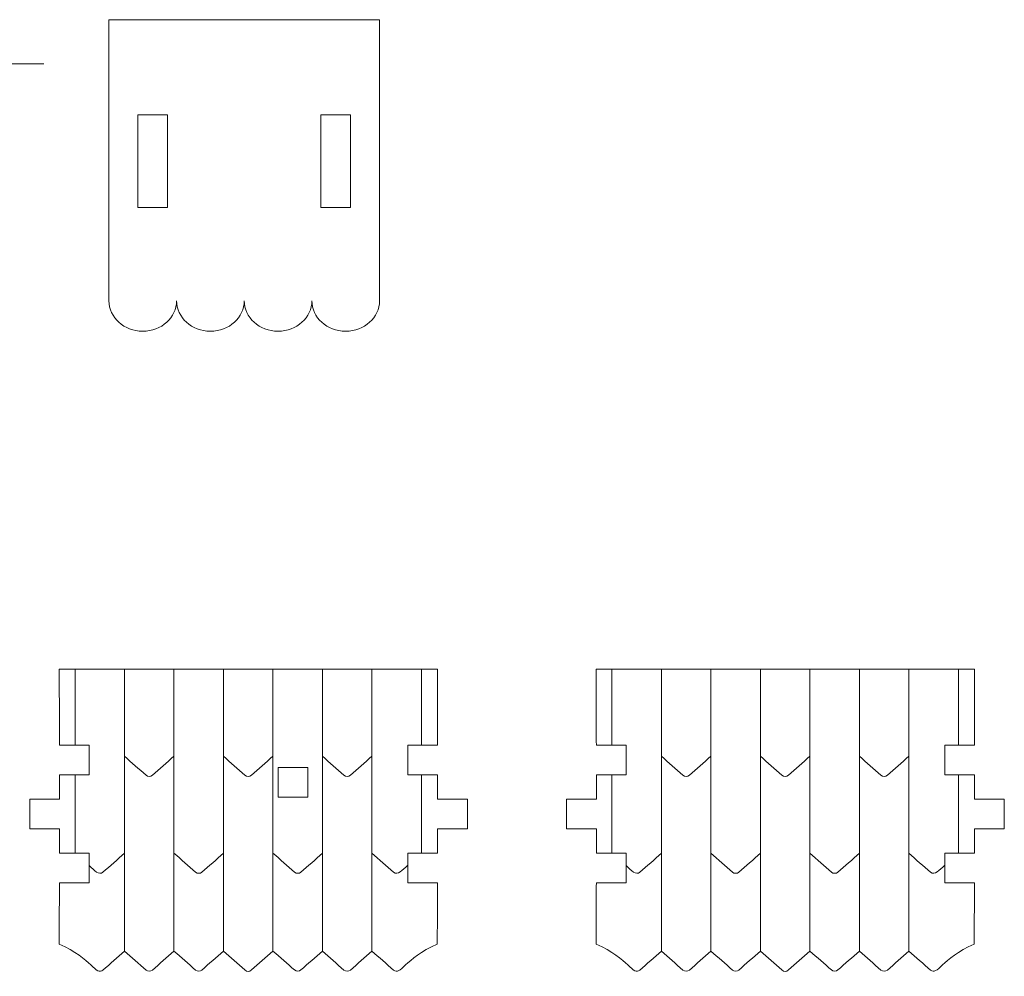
# Model space of a CAD drawing. Header units: millimetres. Extents: x -470 to 529, y -880 to 815.
# Tile 89 of 116: x 175 to 274, y 222 to 318. Entities that reach past the tile are written whole.
import ezdxf

# ---------------------------------------------------------------- set-up
doc = ezdxf.new("R2010")
doc.units = ezdxf.units.MM
doc.header["$MEASUREMENT"] = 0
doc.layers.add('Layer 1', color=7, linetype='Continuous')

msp = doc.modelspace()

# ---------------------------------------------------------------- linework, layer by layer
at = {"layer": 'Layer 1', "lineweight": 9}
for points, knots in [([(204.5248, 290.1273), (204.5248, 288.4368), (202.9994, 287.0663), (201.1179, 287.0663), (201.1179, 287.0663), (199.2364, 287.0663), (197.711, 288.4368), (197.711, 290.1273), (197.711, 290.1273), (197.711, 288.4368), (196.1856, 287.0663), (194.3041, 287.0663), (194.3041, 287.0663), (192.4226, 287.0663), (190.8972, 288.4368), (190.8972, 290.1273), (190.8972, 290.1273), (190.8972, 288.4368), (189.3718, 287.0663), (187.4903, 287.0663), (187.4903, 287.0663), (185.6088, 287.0663), (184.0834, 288.4368), (184.0834, 290.1273), (184.0834, 290.1273), (184.0834, 290.1273), (184.0834, 318.4435), (184.0834, 318.4435), (184.0834, 318.4435), (184.0834, 318.4435), (211.3386, 318.4435), (211.3386, 318.4435), (211.3386, 318.4435), (211.3386, 318.4435), (211.3386, 290.1273), (211.3386, 290.1273), (211.3386, 290.1273), (211.3386, 288.4368), (209.8132, 287.0663), (207.9317, 287.0663), (207.9317, 287.0663), (206.0502, 287.0663), (204.5248, 288.4368), (204.5248, 290.1273)], [0, 0, 0, 0, 0.0833333, 0.0833333, 0.0833333, 0.0833333, 0.1666667, 0.1666667, 0.1666667, 0.1666667, 0.25, 0.25, 0.25, 0.25, 0.3333333, 0.3333333, 0.3333333, 0.3333333, 0.4166667, 0.4166667, 0.4166667, 0.4166667, 0.5, 0.5, 0.5, 0.5, 0.5833333, 0.5833333, 0.5833333, 0.5833333, 0.6666667, 0.6666667, 0.6666667, 0.6666667, 0.75, 0.75, 0.75, 0.75, 0.8333333, 0.8333333, 0.8333333, 0.8333333, 1, 1, 1, 1]), ([(186.9911, 308.8607), (186.9911, 308.8607), (189.9911, 308.8608), (189.9911, 308.8608), (189.9911, 308.8608), (189.9911, 308.8608), (189.9912, 299.5308), (189.9912, 299.5308), (189.9912, 299.5308), (189.9912, 299.5308), (186.9912, 299.5308), (186.9912, 299.5308), (186.9912, 299.5308), (186.9912, 299.5308), (186.9911, 308.8607), (186.9911, 308.8607)], [0, 0, 0, 0, 0.2, 0.2, 0.2, 0.2, 0.4, 0.4, 0.4, 0.4, 0.6, 0.6, 0.6, 0.6, 1, 1, 1, 1]), ([(205.4308, 308.8607), (205.4308, 308.8607), (208.4308, 308.8608), (208.4308, 308.8608), (208.4308, 308.8608), (208.4308, 308.8608), (208.4309, 299.5308), (208.4309, 299.5308), (208.4309, 299.5308), (208.4309, 299.5308), (205.4309, 299.5308), (205.4309, 299.5308), (205.4309, 299.5308), (205.4309, 299.5308), (205.4308, 308.8607), (205.4308, 308.8607)], [0, 0, 0, 0, 0.2, 0.2, 0.2, 0.2, 0.4, 0.4, 0.4, 0.4, 0.6, 0.6, 0.6, 0.6, 1, 1, 1, 1]), ([(217.184, 234.4972), (217.1854, 235.3339), (217.1863, 236.1395), (217.1869, 236.9342), (217.1869, 236.9342), (217.1869, 236.9342), (220.1876, 236.9342), (220.1876, 236.9342), (220.1876, 236.9342), (220.1876, 236.9342), (220.1876, 239.9342), (220.1876, 239.9342), (220.1876, 239.9342), (220.1876, 239.9342), (217.1879, 239.9342), (217.1879, 239.9342), (217.1879, 239.9342), (217.1879, 240.725), (217.1877, 241.5307), (217.1873, 242.3712), (217.1873, 242.3712), (217.1873, 242.3712), (214.1827, 242.3712), (214.1827, 242.3712), (214.1827, 242.3712), (214.1827, 242.3712), (214.1827, 245.3712), (214.1827, 245.3712), (214.1827, 245.3712), (214.1827, 245.3712), (217.1859, 245.3712), (217.1859, 245.3712), (217.1859, 245.3712), (217.1849, 247.5444), (217.1838, 250.0203), (217.184, 253.0408), (217.184, 253.0408), (217.184, 253.0408), (179.0807, 253.0408), (179.0807, 253.0408), (179.0807, 253.0408), (179.0826, 250.0724), (179.0857, 247.5914), (179.0885, 245.3712), (179.0885, 245.3712), (179.0885, 245.3712), (182.094, 245.3712), (182.094, 245.3712), (182.094, 245.3712), (182.094, 245.3712), (182.094, 242.3712), (182.094, 242.3712), (182.094, 242.3712), (182.094, 242.3712), (179.0923, 242.3712), (179.0923, 242.3712), (179.0923, 242.3712), (179.0932, 241.5381), (179.0942, 240.731), (179.0947, 239.9342), (179.0947, 239.9342), (179.0947, 239.9342), (176.0956, 239.9342), (176.0956, 239.9342), (176.0956, 239.9342), (176.0956, 239.9342), (176.0956, 236.9342), (176.0956, 236.9342), (176.0956, 236.9342), (176.0956, 236.9342), (179.0956, 236.9342), (179.0956, 236.9342), (179.0956, 236.9342), (179.0955, 236.137), (179.095, 235.3298), (179.0941, 234.4972), (179.0941, 234.4972), (179.0941, 234.4972), (182.094, 234.4972), (182.094, 234.4972), (182.094, 234.4972), (182.094, 234.4972), (182.094, 231.4972), (182.094, 231.4972), (182.094, 231.4972), (182.094, 231.4972), (179.0889, 231.4972), (179.0889, 231.4972), (179.0889, 231.4972), (179.0848, 229.6648), (179.0783, 227.6557), (179.0688, 225.3414), (179.0688, 225.3414), (182.4166, 223.8653), (182.7534, 222.0906), (183.4808, 222.7245), (183.4808, 222.7245), (184.1974, 223.3491), (184.9303, 223.9824), (185.6493, 224.6332), (185.6493, 224.6332), (186.3682, 223.9829), (187.1008, 223.3495), (187.8172, 222.7252), (187.8172, 222.7252), (188.0027, 222.5634), (188.2796, 222.5634), (188.4651, 222.7252), (188.4651, 222.7252), (189.1817, 223.3498), (189.9147, 223.983), (190.6337, 224.6337), (190.6337, 224.6337), (191.3526, 223.9833), (192.0852, 223.35), (192.8015, 222.7256), (192.8015, 222.7256), (192.9872, 222.5639), (193.264, 222.5639), (193.4496, 222.7256), (193.4496, 222.7256), (194.1662, 223.3502), (194.8991, 223.9835), (195.6182, 224.6342), (195.6182, 224.6342), (196.337, 223.9838), (197.0721, 223.3532), (197.786, 222.7261), (197.786, 222.7261), (198.0138, 222.526), (198.2034, 222.5205), (198.4387, 222.7263), (198.4387, 222.7263), (199.155, 223.3506), (199.8877, 223.984), (200.6066, 224.6344), (200.6066, 224.6344), (201.3256, 223.9837), (202.0585, 223.3504), (202.7751, 222.7258), (202.7751, 222.7258), (202.9607, 222.5641), (203.2376, 222.5641), (203.4231, 222.7258), (203.4231, 222.7258), (204.1395, 223.3502), (204.8721, 223.9835), (205.591, 224.6339), (205.591, 224.6339), (206.31, 223.9832), (207.0429, 223.3499), (207.7595, 222.7253), (207.7595, 222.7253), (207.9451, 222.5636), (208.2219, 222.5636), (208.4075, 222.7253), (208.4075, 222.7253), (209.1239, 223.3497), (209.8565, 223.983), (210.5754, 224.6333), (210.5754, 224.6333), (211.2944, 223.9826), (212.0274, 223.3493), (212.7439, 222.7248), (212.7439, 222.7248), (213.4713, 222.0908), (213.8082, 223.8654), (217.156, 225.3414), (217.156, 225.3414), (217.1656, 227.6943), (217.1726, 229.6971), (217.1774, 231.4972), (217.1774, 231.4972), (217.1774, 231.4972), (214.1827, 231.4972), (214.1827, 231.4972), (214.1827, 231.4972), (214.1827, 231.4972), (214.1827, 234.4972), (214.1827, 234.4972), (214.1827, 234.4972), (214.1827, 234.4972), (217.184, 234.4972), (217.184, 234.4972)], [0, 0, 0, 0, 0.0212766, 0.0212766, 0.0212766, 0.0212766, 0.0425532, 0.0425532, 0.0425532, 0.0425532, 0.0638298, 0.0638298, 0.0638298, 0.0638298, 0.0851064, 0.0851064, 0.0851064, 0.0851064, 0.106383, 0.106383, 0.106383, 0.106383, 0.1276596, 0.1276596, 0.1276596, 0.1276596, 0.1489362, 0.1489362, 0.1489362, 0.1489362, 0.1702128, 0.1702128, 0.1702128, 0.1702128, 0.1914894, 0.1914894, 0.1914894, 0.1914894, 0.212766, 0.212766, 0.212766, 0.212766, 0.2340426, 0.2340426, 0.2340426, 0.2340426, 0.2553191, 0.2553191, 0.2553191, 0.2553191, 0.2765957, 0.2765957, 0.2765957, 0.2765957, 0.2978723, 0.2978723, 0.2978723, 0.2978723, 0.3191489, 0.3191489, 0.3191489, 0.3191489, 0.3404255, 0.3404255, 0.3404255, 0.3404255, 0.3617021, 0.3617021, 0.3617021, 0.3617021, 0.3829787, 0.3829787, 0.3829787, 0.3829787, 0.4042553, 0.4042553, 0.4042553, 0.4042553, 0.4255319, 0.4255319, 0.4255319, 0.4255319, 0.4468085, 0.4468085, 0.4468085, 0.4468085, 0.4680851, 0.4680851, 0.4680851, 0.4680851, 0.4893617, 0.4893617, 0.4893617, 0.4893617, 0.5106383, 0.5106383, 0.5106383, 0.5106383, 0.5319149, 0.5319149, 0.5319149, 0.5319149, 0.5531915, 0.5531915, 0.5531915, 0.5531915, 0.5744681, 0.5744681, 0.5744681, 0.5744681, 0.5957447, 0.5957447, 0.5957447, 0.5957447, 0.6170213, 0.6170213, 0.6170213, 0.6170213, 0.6382979, 0.6382979, 0.6382979, 0.6382979, 0.6595745, 0.6595745, 0.6595745, 0.6595745, 0.6808511, 0.6808511, 0.6808511, 0.6808511, 0.7021277, 0.7021277, 0.7021277, 0.7021277, 0.7234043, 0.7234043, 0.7234043, 0.7234043, 0.7446809, 0.7446809, 0.7446809, 0.7446809, 0.7659574, 0.7659574, 0.7659574, 0.7659574, 0.787234, 0.787234, 0.787234, 0.787234, 0.8085106, 0.8085106, 0.8085106, 0.8085106, 0.8297872, 0.8297872, 0.8297872, 0.8297872, 0.8510638, 0.8510638, 0.8510638, 0.8510638, 0.8723404, 0.8723404, 0.8723404, 0.8723404, 0.893617, 0.893617, 0.893617, 0.893617, 0.9148936, 0.9148936, 0.9148936, 0.9148936, 0.9361702, 0.9361702, 0.9361702, 0.9361702, 0.9574468, 0.9574468, 0.9574468, 0.9574468, 1, 1, 1, 1]), ([(271.276, 234.4972), (271.2774, 235.3339), (271.2783, 236.1395), (271.2789, 236.9342), (271.2789, 236.9342), (271.2789, 236.9342), (274.2796, 236.9342), (274.2796, 236.9342), (274.2796, 236.9342), (274.2796, 236.9342), (274.2796, 239.9342), (274.2796, 239.9342), (274.2796, 239.9342), (274.2796, 239.9342), (271.2799, 239.9342), (271.2799, 239.9342), (271.2799, 239.9342), (271.2799, 240.725), (271.2797, 241.5307), (271.2793, 242.3712), (271.2793, 242.3712), (271.2793, 242.3712), (268.2747, 242.3712), (268.2747, 242.3712), (268.2747, 242.3712), (268.2747, 242.3712), (268.2747, 245.3712), (268.2747, 245.3712), (268.2747, 245.3712), (268.2747, 245.3712), (271.2779, 245.3712), (271.2779, 245.3712), (271.2779, 245.3712), (271.2769, 247.5444), (271.2758, 250.0203), (271.276, 253.0408), (271.276, 253.0408), (271.276, 253.0408), (233.1727, 253.0408), (233.1727, 253.0408), (233.1727, 253.0408), (233.1746, 250.0724), (233.1777, 247.5914), (233.1805, 245.3712), (233.1805, 245.3712), (233.1805, 245.3712), (236.186, 245.3712), (236.186, 245.3712), (236.186, 245.3712), (236.186, 245.3712), (236.186, 242.3712), (236.186, 242.3712), (236.186, 242.3712), (236.186, 242.3712), (233.1843, 242.3712), (233.1843, 242.3712), (233.1843, 242.3712), (233.1852, 241.5381), (233.1862, 240.731), (233.1867, 239.9342), (233.1867, 239.9342), (233.1867, 239.9342), (230.1876, 239.9342), (230.1876, 239.9342), (230.1876, 239.9342), (230.1876, 239.9342), (230.1876, 236.9342), (230.1876, 236.9342), (230.1876, 236.9342), (230.1876, 236.9342), (233.1876, 236.9342), (233.1876, 236.9342), (233.1876, 236.9342), (233.1875, 236.137), (233.187, 235.3298), (233.1861, 234.4972), (233.1861, 234.4972), (233.1861, 234.4972), (236.186, 234.4972), (236.186, 234.4972), (236.186, 234.4972), (236.186, 234.4972), (236.186, 231.4972), (236.186, 231.4972), (236.186, 231.4972), (236.186, 231.4972), (233.1809, 231.4972), (233.1809, 231.4972), (233.1809, 231.4972), (233.1768, 229.6648), (233.1703, 227.6557), (233.1608, 225.3414), (233.1608, 225.3414), (236.5086, 223.8653), (236.8454, 222.0906), (237.5728, 222.7245), (237.5728, 222.7245), (238.2894, 223.3491), (239.0223, 223.9824), (239.7413, 224.6332), (239.7413, 224.6332), (240.4602, 223.9829), (241.1928, 223.3495), (241.9092, 222.7252), (241.9092, 222.7252), (242.0947, 222.5634), (242.3716, 222.5634), (242.5571, 222.7252), (242.5571, 222.7252), (243.2737, 223.3498), (244.0067, 223.983), (244.7257, 224.6337), (244.7257, 224.6337), (245.4446, 223.9833), (246.1772, 223.35), (246.8935, 222.7256), (246.8935, 222.7256), (247.0792, 222.5639), (247.356, 222.5639), (247.5416, 222.7256), (247.5416, 222.7256), (248.2582, 223.3502), (248.9911, 223.9835), (249.7102, 224.6342), (249.7102, 224.6342), (250.429, 223.9838), (251.1641, 223.3532), (251.878, 222.7261), (251.878, 222.7261), (252.1058, 222.526), (252.2954, 222.5205), (252.5307, 222.7263), (252.5307, 222.7263), (253.247, 223.3506), (253.9797, 223.984), (254.6986, 224.6344), (254.6986, 224.6344), (255.4176, 223.9837), (256.1505, 223.3504), (256.8671, 222.7258), (256.8671, 222.7258), (257.0527, 222.5641), (257.3296, 222.5641), (257.5151, 222.7258), (257.5151, 222.7258), (258.2315, 223.3502), (258.9641, 223.9835), (259.683, 224.6339), (259.683, 224.6339), (260.402, 223.9832), (261.1349, 223.3499), (261.8515, 222.7253), (261.8515, 222.7253), (262.0371, 222.5636), (262.3139, 222.5636), (262.4995, 222.7253), (262.4995, 222.7253), (263.2159, 223.3497), (263.9485, 223.983), (264.6674, 224.6333), (264.6674, 224.6333), (265.3864, 223.9826), (266.1194, 223.3493), (266.8359, 222.7248), (266.8359, 222.7248), (267.5633, 222.0908), (267.9002, 223.8654), (271.248, 225.3414), (271.248, 225.3414), (271.2576, 227.6943), (271.2646, 229.6971), (271.2694, 231.4972), (271.2694, 231.4972), (271.2694, 231.4972), (268.2747, 231.4972), (268.2747, 231.4972), (268.2747, 231.4972), (268.2747, 231.4972), (268.2747, 234.4972), (268.2747, 234.4972), (268.2747, 234.4972), (268.2747, 234.4972), (271.276, 234.4972), (271.276, 234.4972)], [0, 0, 0, 0, 0.0212766, 0.0212766, 0.0212766, 0.0212766, 0.0425532, 0.0425532, 0.0425532, 0.0425532, 0.0638298, 0.0638298, 0.0638298, 0.0638298, 0.0851064, 0.0851064, 0.0851064, 0.0851064, 0.106383, 0.106383, 0.106383, 0.106383, 0.1276596, 0.1276596, 0.1276596, 0.1276596, 0.1489362, 0.1489362, 0.1489362, 0.1489362, 0.1702128, 0.1702128, 0.1702128, 0.1702128, 0.1914894, 0.1914894, 0.1914894, 0.1914894, 0.212766, 0.212766, 0.212766, 0.212766, 0.2340426, 0.2340426, 0.2340426, 0.2340426, 0.2553191, 0.2553191, 0.2553191, 0.2553191, 0.2765957, 0.2765957, 0.2765957, 0.2765957, 0.2978723, 0.2978723, 0.2978723, 0.2978723, 0.3191489, 0.3191489, 0.3191489, 0.3191489, 0.3404255, 0.3404255, 0.3404255, 0.3404255, 0.3617021, 0.3617021, 0.3617021, 0.3617021, 0.3829787, 0.3829787, 0.3829787, 0.3829787, 0.4042553, 0.4042553, 0.4042553, 0.4042553, 0.4255319, 0.4255319, 0.4255319, 0.4255319, 0.4468085, 0.4468085, 0.4468085, 0.4468085, 0.4680851, 0.4680851, 0.4680851, 0.4680851, 0.4893617, 0.4893617, 0.4893617, 0.4893617, 0.5106383, 0.5106383, 0.5106383, 0.5106383, 0.5319149, 0.5319149, 0.5319149, 0.5319149, 0.5531915, 0.5531915, 0.5531915, 0.5531915, 0.5744681, 0.5744681, 0.5744681, 0.5744681, 0.5957447, 0.5957447, 0.5957447, 0.5957447, 0.6170213, 0.6170213, 0.6170213, 0.6170213, 0.6382979, 0.6382979, 0.6382979, 0.6382979, 0.6595745, 0.6595745, 0.6595745, 0.6595745, 0.6808511, 0.6808511, 0.6808511, 0.6808511, 0.7021277, 0.7021277, 0.7021277, 0.7021277, 0.7234043, 0.7234043, 0.7234043, 0.7234043, 0.7446809, 0.7446809, 0.7446809, 0.7446809, 0.7659574, 0.7659574, 0.7659574, 0.7659574, 0.787234, 0.787234, 0.787234, 0.787234, 0.8085106, 0.8085106, 0.8085106, 0.8085106, 0.8297872, 0.8297872, 0.8297872, 0.8297872, 0.8510638, 0.8510638, 0.8510638, 0.8510638, 0.8723404, 0.8723404, 0.8723404, 0.8723404, 0.893617, 0.893617, 0.893617, 0.893617, 0.9148936, 0.9148936, 0.9148936, 0.9148936, 0.9361702, 0.9361702, 0.9361702, 0.9361702, 0.9574468, 0.9574468, 0.9574468, 0.9574468, 1, 1, 1, 1]), ([(201.1274, 243.1332), (201.1274, 243.1332), (204.1274, 243.1332), (204.1274, 243.1332), (204.1274, 243.1332), (204.1274, 243.1332), (204.1274, 240.1332), (204.1274, 240.1332), (204.1274, 240.1332), (204.1274, 240.1332), (201.1274, 240.1332), (201.1274, 240.1332), (201.1274, 240.1332), (201.1274, 240.1332), (201.1274, 243.1332), (201.1274, 243.1332)], [0, 0, 0, 0, 0.2, 0.2, 0.2, 0.2, 0.4, 0.4, 0.4, 0.4, 0.6, 0.6, 0.6, 0.6, 1, 1, 1, 1])]:
    msp.add_open_spline(points, degree=3, knots=knots, dxfattribs=at)
at = {"layer": 'Layer 1', "color": 240, "lineweight": 9}
for points, knots in [([(74.3254, 314.004), (72.2254, 314.004), (70.5238, 312.3024), (70.5238, 310.2033), (70.5238, 310.2033), (70.5238, 308.1043), (72.2254, 306.4027), (74.3256, 306.4027), (74.3256, 306.4027), (76.4258, 306.4027), (78.1274, 308.1043), (78.1274, 310.2033), (78.1274, 310.2033), (78.1274, 312.3024), (76.4258, 314.004), (74.3256, 314.004), (11.3196, 314.004), (200.3254, 314.004), (74.3254, 314.004)], [0, 0, 0, 0, 0.2, 0.2, 0.2, 0.2, 0.4, 0.4, 0.4, 0.4, 0.6, 0.6, 0.6, 0.6, 1, 1, 1, 1.0002, 1.0002, 1.0002, 1.0002]), ([(133.1612, 314.004), (131.0612, 314.004), (129.3596, 312.3024), (129.3596, 310.2033), (129.3596, 310.2033), (129.3596, 308.1043), (131.0612, 306.4027), (133.1614, 306.4027), (133.1614, 306.4027), (135.2616, 306.4027), (136.9632, 308.1043), (136.9632, 310.2033), (136.9632, 310.2033), (136.9632, 312.3024), (135.2616, 314.004), (133.1614, 314.004), (70.1554, 314.004), (259.1612, 314.004), (133.1612, 314.004)], [0, 0, 0, 0, 0.2, 0.2, 0.2, 0.2, 0.4, 0.4, 0.4, 0.4, 0.6, 0.6, 0.6, 0.6, 1, 1, 1, 1.0002, 1.0002, 1.0002, 1.0002]), ([(190.6338, 244.26), (189.9147, 243.6093), (189.1817, 242.9759), (188.4651, 242.3514), (188.4651, 242.3514), (188.2796, 242.1897), (188.0027, 242.1896), (187.8171, 242.3514), (187.8171, 242.3514), (187.1007, 242.9758), (186.3681, 243.6093), (185.6494, 244.2595)], [0, 0, 0, 0, 0.25, 0.25, 0.25, 0.25, 0.5, 0.5, 0.5, 0.5, 1, 1, 1, 1]), ([(200.6023, 244.2606), (199.8834, 243.6099), (199.1504, 242.9766), (198.4339, 242.3521), (198.4339, 242.3521), (198.2483, 242.1902), (197.9714, 242.1902), (197.7859, 242.3521), (197.7859, 242.3521), (197.0696, 242.9764), (196.3369, 243.6096), (195.6179, 244.2601)], [0, 0, 0, 0, 0.25, 0.25, 0.25, 0.25, 0.5, 0.5, 0.5, 0.5, 1, 1, 1, 1]), ([(210.5752, 244.2606), (209.8562, 243.6099), (209.1233, 242.9766), (208.4067, 242.3521), (208.4067, 242.3521), (208.2212, 242.1902), (207.9442, 242.1902), (207.7586, 242.3521), (207.7586, 242.3521), (207.0424, 242.9764), (206.3098, 243.6096), (205.5908, 244.2601)], [0, 0, 0, 0, 0.25, 0.25, 0.25, 0.25, 0.5, 0.5, 0.5, 0.5, 1, 1, 1, 1]), ([(244.7258, 244.26), (244.0067, 243.6093), (243.2737, 242.9759), (242.5571, 242.3514), (242.5571, 242.3514), (242.3716, 242.1897), (242.0947, 242.1896), (241.9091, 242.3514), (241.9091, 242.3514), (241.1927, 242.9758), (240.4601, 243.6093), (239.7414, 244.2595)], [0, 0, 0, 0, 0.25, 0.25, 0.25, 0.25, 0.5, 0.5, 0.5, 0.5, 1, 1, 1, 1]), ([(254.6943, 244.2606), (253.9754, 243.6099), (253.2424, 242.9766), (252.5259, 242.3521), (252.5259, 242.3521), (252.3403, 242.1902), (252.0634, 242.1902), (251.8779, 242.3521), (251.8779, 242.3521), (251.1616, 242.9764), (250.4289, 243.6096), (249.7099, 244.2601)], [0, 0, 0, 0, 0.25, 0.25, 0.25, 0.25, 0.5, 0.5, 0.5, 0.5, 1, 1, 1, 1]), ([(264.6672, 244.2606), (263.9482, 243.6099), (263.2153, 242.9766), (262.4987, 242.3521), (262.4987, 242.3521), (262.3132, 242.1902), (262.0362, 242.1902), (261.8506, 242.3521), (261.8506, 242.3521), (261.1344, 242.9764), (260.4018, 243.6096), (259.6828, 244.2601)], [0, 0, 0, 0, 0.25, 0.25, 0.25, 0.25, 0.5, 0.5, 0.5, 0.5, 1, 1, 1, 1]), ([(185.6492, 234.4943), (184.9301, 233.8437), (184.1973, 233.2103), (183.4806, 232.5858), (183.4806, 232.5858), (183.0517, 232.212), (182.6329, 232.7687), (182.094, 233.2388)], [0, 0, 0, 0, 0.3333333, 0.3333333, 0.3333333, 0.3333333, 1, 1, 1, 1]), ([(195.6179, 234.495), (194.8989, 233.8441), (194.166, 233.2109), (193.4495, 232.5862), (193.4495, 232.5862), (193.2639, 232.4246), (192.9871, 232.4246), (192.8015, 232.5862), (192.8015, 232.5862), (192.0851, 233.2108), (191.3526, 233.844), (190.6337, 234.4945)], [0, 0, 0, 0, 0.25, 0.25, 0.25, 0.25, 0.5, 0.5, 0.5, 0.5, 1, 1, 1, 1]), ([(205.5908, 234.4949), (204.8718, 233.844), (204.1391, 233.2109), (203.4224, 232.5864), (203.4224, 232.5864), (203.2368, 232.4246), (202.9598, 232.4246), (202.7743, 232.5863), (202.7743, 232.5863), (202.058, 233.2108), (201.3253, 233.844), (200.6065, 234.4945)], [0, 0, 0, 0, 0.25, 0.25, 0.25, 0.25, 0.5, 0.5, 0.5, 0.5, 1, 1, 1, 1]), ([(214.1827, 233.2765), (213.6384, 232.8017), (213.1794, 232.2061), (212.7431, 232.5864), (212.7431, 232.5864), (212.0266, 233.2108), (211.2941, 233.8441), (210.5752, 234.4944)], [0, 0, 0, 0, 0.3333333, 0.3333333, 0.3333333, 0.3333333, 1, 1, 1, 1]), ([(239.7412, 234.4943), (239.0221, 233.8437), (238.2893, 233.2103), (237.5726, 232.5858), (237.5726, 232.5858), (237.1437, 232.212), (236.7249, 232.7687), (236.186, 233.2388)], [0, 0, 0, 0, 0.3333333, 0.3333333, 0.3333333, 0.3333333, 1, 1, 1, 1]), ([(249.7099, 234.495), (248.9909, 233.8441), (248.258, 233.2109), (247.5415, 232.5862), (247.5415, 232.5862), (247.3559, 232.4246), (247.0791, 232.4246), (246.8935, 232.5862), (246.8935, 232.5862), (246.1771, 233.2108), (245.4446, 233.844), (244.7257, 234.4945)], [0, 0, 0, 0, 0.25, 0.25, 0.25, 0.25, 0.5, 0.5, 0.5, 0.5, 1, 1, 1, 1]), ([(259.6828, 234.4949), (258.9638, 233.844), (258.2311, 233.2109), (257.5144, 232.5864), (257.5144, 232.5864), (257.3288, 232.4246), (257.0518, 232.4246), (256.8663, 232.5863), (256.8663, 232.5863), (256.15, 233.2108), (255.4173, 233.844), (254.6985, 234.4945)], [0, 0, 0, 0, 0.25, 0.25, 0.25, 0.25, 0.5, 0.5, 0.5, 0.5, 1, 1, 1, 1]), ([(268.2747, 233.2765), (267.7304, 232.8017), (267.2714, 232.2061), (266.8351, 232.5864), (266.8351, 232.5864), (266.1186, 233.2108), (265.3861, 233.8441), (264.6672, 234.4944)], [0, 0, 0, 0, 0.3333333, 0.3333333, 0.3333333, 0.3333333, 1, 1, 1, 1])]:
    msp.add_open_spline(points, degree=3, knots=knots, dxfattribs=at)
for points in [[(180.6649, 245.3721), (180.6649, 245.3721), (180.6649, 253.0408), (180.6649, 253.0408)], [(185.6493, 224.6332), (185.6493, 224.6332), (185.6493, 253.0421), (185.6493, 253.0421)], [(190.6336, 224.6337), (190.6336, 224.6337), (190.6336, 253.0418), (190.6336, 253.0418)], [(195.618, 224.6342), (195.618, 224.6342), (195.618, 253.0416), (195.618, 253.0416)], [(200.6065, 224.6344), (200.6065, 224.6344), (200.6065, 253.0414), (200.6065, 253.0414)], [(205.5908, 224.6339), (205.5908, 224.6339), (205.5908, 253.0411), (205.5908, 253.0411)], [(210.5753, 224.6334), (210.5753, 224.6334), (210.5753, 253.0408), (210.5753, 253.0408)], [(215.5596, 245.3717), (215.5596, 245.3717), (215.5596, 253.0408), (215.5596, 253.0408)], [(234.7569, 245.3721), (234.7569, 245.3721), (234.7569, 253.0408), (234.7569, 253.0408)], [(239.7413, 224.6332), (239.7413, 224.6332), (239.7413, 253.0421), (239.7413, 253.0421)], [(244.7256, 224.6337), (244.7256, 224.6337), (244.7256, 253.0418), (244.7256, 253.0418)], [(249.71, 224.6342), (249.71, 224.6342), (249.71, 253.0416), (249.71, 253.0416)], [(254.6985, 224.6344), (254.6985, 224.6344), (254.6985, 253.0414), (254.6985, 253.0414)], [(259.6828, 224.6339), (259.6828, 224.6339), (259.6828, 253.0411), (259.6828, 253.0411)], [(264.6673, 224.6334), (264.6673, 224.6334), (264.6673, 253.0408), (264.6673, 253.0408)], [(269.6516, 245.3717), (269.6516, 245.3717), (269.6516, 253.0408), (269.6516, 253.0408)], [(180.6649, 234.4992), (180.6649, 234.4992), (180.6649, 242.3712), (180.6649, 242.3712)], [(215.5596, 234.4983), (215.5596, 234.4983), (215.5596, 242.3712), (215.5596, 242.3712)], [(234.7569, 234.4992), (234.7569, 234.4992), (234.7569, 242.3712), (234.7569, 242.3712)], [(269.6516, 234.4983), (269.6516, 234.4983), (269.6516, 242.3712), (269.6516, 242.3712)]]:
    msp.add_open_spline(points, degree=3, dxfattribs=at)

doc.saveas('drawing.dxf')
